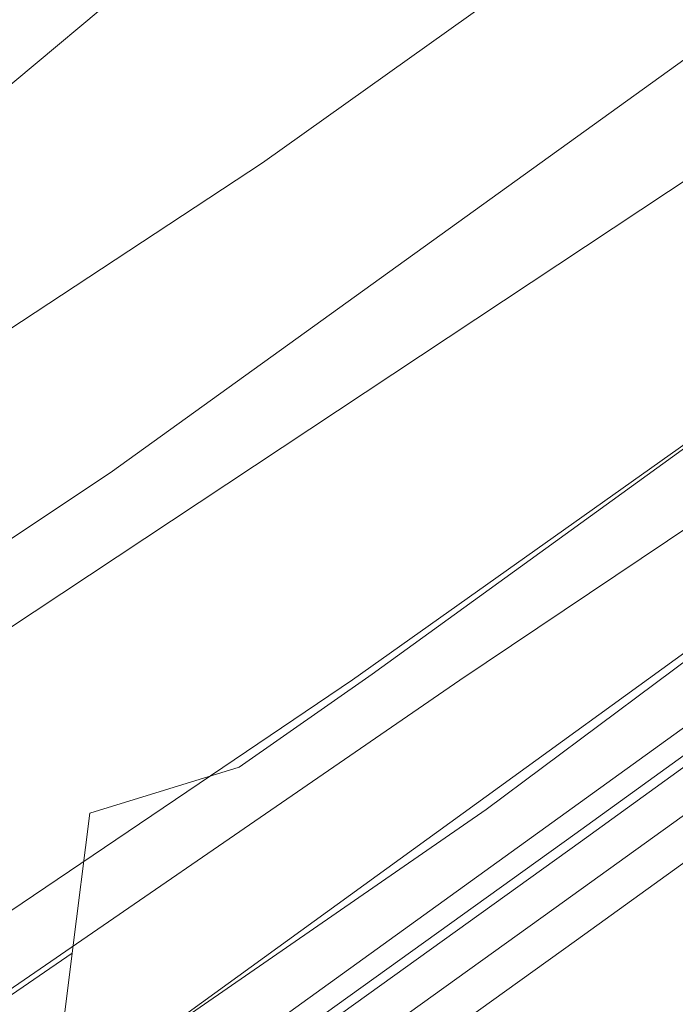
# Model space of a CAD drawing. Header units: metres. Extents: x 237319 to 238937, y 510065 to 511489.
# Tile 27 of 176: x 237863 to 237890, y 510796 to 510837. Entities that reach past the tile are written whole.
import ezdxf

# ---------------------------------------------------------------- set-up
doc = ezdxf.new("R2010")
doc.units = ezdxf.units.M
for name, color, linetype, lineweight in [('B-WE-FV-GELEIDING_WILDRASTER-G', 252, 'Continuous', 18), ('B-WE-GR-BEPLANTING_CULTUUR_BOSPLANTSOEN-GV', 252, 'Continuous', 18), ('B-WE-GR-GROENVOORZIENING-GV', 252, 'Continuous', 18), ('B-WE-GW-TALUD_KRUIN-G', 252, 'Continuous', 18), ('B-WE-IE-TERREINAFSCHEIDING_KUNSTMATIG_MUUR-GV', 252, 'Continuous', 18), ('B-WE-KG-GRENS_PERCEEL-GV', 252, 'Continuous', 18), ('B-WE-OG-TERREIN_BEGROEID-GV', 252, 'Continuous', 18), ('B-WE-OG-TERREIN_OEVER-GV', 252, 'Continuous', 18), ('B-WE-OG-WATER-GV', 252, 'Continuous', 18), ('B-WE-VH-GESLOTENVERHARDING_ASFALT-GV', 252, 'Continuous', 18), ('B-WE-VH-HALFVERHARDING_GRASBETONSTEEN-GV', 252, 'Continuous', 18)]:
    doc.layers.add(name, color=color, linetype=linetype, lineweight=lineweight)

# ---------------------------------------------------------------- blocks, each defined once
blk = doc.blocks.new('brk-2025')
at = {"layer": 'B-WE-KG-GRENS_PERCEEL-GV', "flags": 128}
for points in [[(237722.571, 510874.536), (237726.179, 510867.358), (237759.118, 510818.815), (237813.547, 510770.864), (237815.986, 510767.217), (237817.146, 510767.367), (237818.303, 510767.547), (237820.2, 510768.424), (237822.071, 510769.357), (237823.913, 510770.346), (237825.724, 510771.388), (237827.505, 510772.484), (237829.251, 510773.632), (237830.963, 510774.832), (237864.851, 510798.083), (237865.584, 510803.904), (237871.8, 510805.83), (237877.35, 510809.7), (237892.62, 510820.74), (237915.9, 510837.66), (237939.72, 510854.88), (237984.1, 510886.85)], [(238053.149, 510928.524), (237864.024, 510791.516), (237820.715, 510760.149), (237809.165, 510751.783), (237804.823, 510748.673), (237798.699, 510744.287), (237791.61, 510739.209), (237746.067, 510706.591), (237670.409, 510652.157), (237616.561, 510614.71), (237613.031, 510612.255), (237611.381, 510614.064), (237606.821, 510609.784)]]:
    blk.add_lwpolyline(points, dxfattribs=at)
blk.add_lwpolyline([(237864.024, 510791.516), (238053.149, 510928.524), (238048.22, 510936.35), (238046.181, 510932.933), (238032.44, 510922.11), (238000, 510898.447), (237984.1, 510886.85), (237939.72, 510854.88), (237915.9, 510837.66), (237892.62, 510820.74), (237877.35, 510809.7), (237871.8, 510805.83), (237865.584, 510803.904), (237864.851, 510798.083)], close=True, dxfattribs=at)
blk = doc.blocks.new('bgt-2025')
at = {"layer": 'B-WE-GR-BEPLANTING_CULTUUR_BOSPLANTSOEN-GV', "flags": 128}
blk.add_lwpolyline([(237806.092, 510802.882), (237800.061, 510799.759), (237796.126, 510799.024), (237803.16, 510796.263), (237807.67, 510791.723), (237812.571, 510791.38), (237872.773, 510830.977), (237885.744, 510840.226), (237897.742, 510849.072), (237889.269, 510860.303), (237880.622, 510852.172), (237869.649, 510840.406), (237859.746, 510832.116), (237837.799, 510819.013), (237829.502, 510815.002)], close=True, dxfattribs=at)
at = {"layer": 'B-WE-GR-GROENVOORZIENING-GV', "flags": 128}
for points in [[(237902.127, 510815.981), (237900.951, 510817.611), (237891.476, 510811.05), (237882.097, 510804.068), (237866.759, 510793.47), (237854.868, 510784.94), (237842.823, 510776.92), (237829.701, 510768.18), (237821.002, 510763.06), (237810.988, 510757.15), (237803.893, 510752.79), (237800.063, 510749.94), (237798.362, 510748.83), (237797.016, 510747.97), (237799.615, 510744.65), (237806.453, 510749.67), (237815.389, 510755.47), (237823.149, 510760.43), (237837.277, 510769.91), (237850.934, 510779.21), (237863.685, 510788.29), (237868.235, 510791.55), (237896.936, 510812.23)], [(237902.665, 510815.235), (237902.127, 510815.981), (237896.936, 510812.23), (237868.235, 510791.55), (237863.685, 510788.29), (237850.934, 510779.21), (237837.277, 510769.91), (237823.149, 510760.43), (237815.389, 510755.47), (237806.453, 510749.67), (237799.615, 510744.65), (237800.69, 510743.35), (237800.107, 510742.86), (237800.528, 510742.307), (237814.429, 510752.334), (237829.105, 510762.917), (237844.807, 510773.942), (237858.64, 510783.552), (237871.21, 510792.578), (237885.787, 510803.038), (237900.749, 510813.846)]]:
    blk.add_lwpolyline(points, close=True, dxfattribs=at)
blk.add_lwpolyline([(237871.811, 510790.513), (237884.918, 510799.925), (237891.744, 510804.844), (237891.276, 510805.493), (237892.25, 510806.195), (237892.717, 510805.546), (237896.91, 510808.567), (237903.855, 510813.587), (237902.899, 510814.911), (237900.983, 510813.522), (237886.021, 510802.713), (237871.443, 510792.253)], dxfattribs=at)
at = {"layer": 'B-WE-GW-TALUD_KRUIN-G', "flags": 128}
blk.add_lwpolyline([(237799.615, 510744.65), (237806.453, 510749.67), (237815.389, 510755.47), (237823.149, 510760.43), (237837.277, 510769.91), (237850.934, 510779.21), (237863.685, 510788.29), (237868.235, 510791.55), (237896.936, 510812.23), (237902.127, 510815.981)], dxfattribs=at)
at = {"layer": 'B-WE-IE-TERREINAFSCHEIDING_KUNSTMATIG_MUUR-GV', "flags": 128}
blk.add_lwpolyline([(237902.899, 510814.911), (237902.665, 510815.235), (237900.749, 510813.846), (237885.787, 510803.038), (237871.21, 510792.578), (237858.64, 510783.552), (237844.807, 510773.942), (237829.105, 510762.917), (237814.429, 510752.334), (237800.528, 510742.307), (237800.77, 510741.989), (237814.663, 510752.01), (237829.337, 510762.591), (237845.036, 510773.614), (237858.871, 510783.225), (237871.443, 510792.253), (237886.021, 510802.713), (237900.983, 510813.522)], close=True, dxfattribs=at)
at = {"layer": 'B-WE-OG-TERREIN_BEGROEID-GV', "flags": 128}
for points in [[(237818.463, 510786.152), (237866.439, 510818.071), (237897.813, 510840.658), (237901.865, 510843.606), (237897.742, 510849.072), (237885.744, 510840.226), (237872.773, 510830.977), (237812.571, 510791.38), (237807.67, 510791.723), (237803.16, 510796.263), (237796.126, 510799.024), (237791.89, 510798.233)], [(237814.492, 510767.451), (237821.002, 510763.06), (237829.701, 510768.18), (237842.823, 510776.92), (237854.868, 510784.94), (237866.759, 510793.47), (237882.097, 510804.068), (237891.476, 510811.05), (237900.951, 510817.611), (237909.082, 510823.241), (237914.304, 510827.098), (237911.482, 510830.859), (237892.893, 510817.427), (237880.99, 510809.446)], [(237880.99, 510809.446), (237857.809, 510793.518), (237823.546, 510770.627)]]:
    blk.add_lwpolyline(points, dxfattribs=at)
at = {"layer": 'B-WE-OG-TERREIN_OEVER-GV', "flags": 128}
for points in [[(237796.126, 510799.024), (237800.061, 510799.759), (237806.092, 510802.882), (237829.502, 510815.002), (237837.799, 510819.013), (237859.746, 510832.116), (237869.649, 510840.406), (237880.622, 510852.172), (237889.269, 510860.303), (237887.64, 510862.462), (237880.86, 510857.111), (237874.224, 510850.554), (237868.051, 510844.615), (237860.94, 510837.269), (237854.96, 510832.336), (237833.587, 510819.95), (237827.469, 510819.021), (237820.722, 510813.671), (237809.261, 510806.704), (237804.664, 510805.514), (237798.701, 510803.888)], [(237782.974, 510785.109), (237813.083, 510779.978), (237814.982, 510780.318), (237891.991, 510831.318), (237904.311, 510840.364), (237901.865, 510843.606), (237897.813, 510840.658), (237866.439, 510818.071), (237818.463, 510786.152)], [(237823.546, 510770.627), (237857.809, 510793.518), (237880.99, 510809.446), (237892.893, 510817.427), (237911.482, 510830.859), (237909.819, 510833.063), (237876.527, 510809.463), (237823.877, 510773.899), (237819.862, 510771.515), (237812.584, 510769.508), (237803.549, 510770.261), (237787.99, 510774.275)]]:
    blk.add_lwpolyline(points, dxfattribs=at)
at = {"layer": 'B-WE-OG-WATER-GV', "flags": 128}
for points in [[(237787.99, 510774.275), (237803.549, 510770.261), (237812.584, 510769.508), (237819.862, 510771.515), (237823.877, 510773.899), (237876.527, 510809.463), (237909.819, 510833.063), (237958.016, 510867.227), (238045.032, 510930.137)], [(237957.334, 510879.296), (237904.311, 510840.364), (237891.991, 510831.318), (237814.982, 510780.318), (237813.083, 510779.978), (237782.974, 510785.109)]]:
    blk.add_lwpolyline(points, dxfattribs=at)
at = {"layer": 'B-WE-VH-GESLOTENVERHARDING_ASFALT-GV', "flags": 128}
blk.add_lwpolyline([(237937.88, 510836.168), (237924.134, 510826.282), (237911.657, 510817.251), (237904.792, 510812.29), (237897.846, 510807.27), (237885.852, 510798.626), (237874.15, 510790.222), (237876.741, 510786.72), (237879.235, 510783.349), (237879.873, 510783.828), (237890.676, 510791.58), (237907.597, 510803.863), (237909.565, 510805.283), (237909.751, 510805.417), (237910.002, 510805.598), (237922.896, 510814.904), (237941.344, 510828.228)], dxfattribs=at)
at = {"layer": 'B-WE-VH-HALFVERHARDING_GRASBETONSTEEN-GV', "flags": 128}
blk.add_lwpolyline([(237874.15, 510790.222), (237885.852, 510798.626), (237897.846, 510807.27), (237904.792, 510812.29), (237903.855, 510813.587), (237896.91, 510808.567), (237892.717, 510805.546), (237891.744, 510804.844), (237884.918, 510799.925), (237871.811, 510790.513)], dxfattribs=at)
at = {"layer": 'B-WE-KG-GRENS_PERCEEL-GV'}
blk.add_blockref('brk-2025', (0, 0), dxfattribs=at)

msp = doc.modelspace()

# ---------------------------------------------------------------- block references
at = {"layer": 'B-WE-FV-GELEIDING_WILDRASTER-G'}
msp.add_blockref('bgt-2025', (0, 0), dxfattribs=at)

doc.saveas('drawing.dxf')
